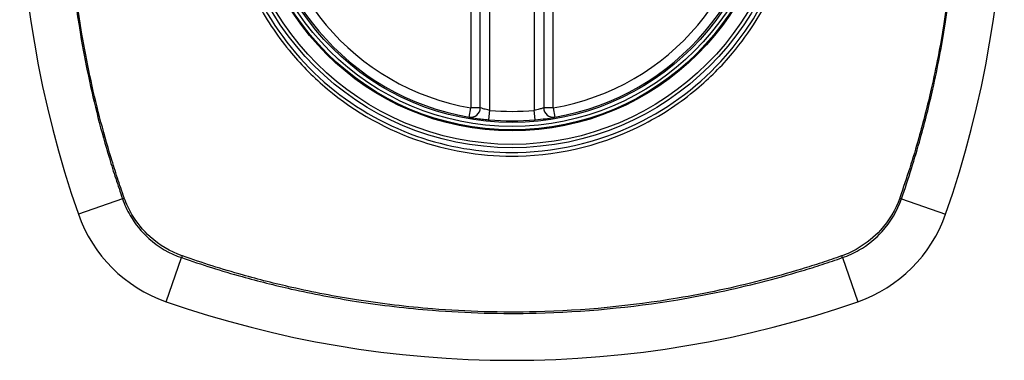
# Model space of a CAD drawing. Header units: inches. Extents: x 93 to 225, y 69 to 99.
# Tile 5 of 38: x 96.531 to 97.751, y 96.662 to 97.084. Entities that reach past the tile are written whole.
import ezdxf

# ---------------------------------------------------------------- set-up
doc = ezdxf.new("R2010")
doc.units = ezdxf.units.IN
doc.header["$MEASUREMENT"] = 0
doc.layers.add('Visible Edges(ANSI)', color=7, linetype='Continuous', lineweight=25)
doc.layers.add('Visible Tangent Edges(ANSI)', color=7, linetype='Continuous', lineweight=25)

msp = doc.modelspace()

# ---------------------------------------------------------------- linework, layer by layer
at = {"layer": 'Visible Edges(ANSI)'}
for p, q in [((97.1018, 96.975), (97.1018, 97.5686)), ((97.1805, 97.5686), (97.1805, 96.975))]:
    msp.add_line(p, q, dxfattribs=at)
for radius in [0.3199, 0.315]:
    msp.add_circle((97.1412, 97.2718), radius, dxfattribs=at)
for centre, radius, start, end in [((97.8301, 97.2718), 1.2992, 160.7337, 199.2663), ((96.4522, 97.2718), 1.2992, 340.7337, 19.2663), ((97.1412, 97.2718), 0.313, 99.784, 260.216), ((97.1412, 97.2718), 0.313, 279.784, 80.216), ((97.09, 96.975), 0.0118, 260.216, 0), ((97.1923, 96.975), 0.0118, 180, 279.784), ((97.1412, 97.2718), 0.313, 264.7499, 275.2501), ((96.7709, 96.9016), 0.1772, 199.2663, 250.7337), ((97.5114, 96.9016), 0.1772, 289.2663, 340.7337), ((97.1412, 97.9608), 1.2992, 250.7337, 289.2663)]:
    msp.add_arc(centre, radius, start, end, dxfattribs=at)
for points, knots in [([(97.088, 96.9633), (97.088, 96.9633), (97.0893, 96.9631), (97.0939, 96.9624), (97.0969, 96.9619), (97.1028, 96.9611), (97.1052, 96.9609), (97.1093, 96.9604), (97.1109, 96.9602), (97.1125, 96.9601)], [0, 0, 0, 0, 0.03342093, 0.03342093, 0.06354683, 0.06354683, 0.08237552, 0.08237552, 0.09414345, 0.09414345, 0.09414345, 0.09414345]), ([(97.1698, 96.9601), (97.1743, 96.9605), (97.1789, 96.961), (97.1862, 96.962), (97.1892, 96.9625), (97.1925, 96.963), (97.1934, 96.9632), (97.1942, 96.9633), (97.1943, 96.9633), (97.1943, 96.9633)], [0, 0, 0, 0, 0.03342328, 0.03342328, 0.06355131, 0.06355131, 0.08238132, 0.08238132, 0.09415008, 0.09415008, 0.09415008, 0.09415008])]:
    msp.add_open_spline(points, degree=3, knots=knots, dxfattribs=at)
at = {"layer": 'Visible Tangent Edges(ANSI)'}
for p, q in [((97.09, 97.5686), (97.09, 96.975)), ((97.1136, 96.9719), (97.1136, 97.5717)), ((97.1687, 97.5717), (97.1687, 96.9719)), ((97.1923, 96.975), (97.1923, 97.5686)), ((97.088, 96.9633), (97.09, 96.975)), ((97.1018, 96.975), (97.09, 96.975)), ((97.1125, 96.9601), (97.1136, 96.9719)), ((97.1698, 96.9601), (97.1687, 96.9719)), ((97.1923, 96.975), (97.1805, 96.975)), ((97.1923, 96.975), (97.1943, 96.9633)), ((96.6583, 96.8622), (96.6037, 96.8431)), ((97.624, 96.8622), (97.6786, 96.8431)), ((96.7125, 96.7343), (96.7316, 96.789)), ((97.5507, 96.789), (97.5698, 96.7343))]:
    msp.add_line(p, q, dxfattribs=at)
for radius in [0.3464, 0.3422, 0.3254, 0.3242]:
    msp.add_circle((97.1412, 97.2718), radius, dxfattribs=at)
for start, end in [(99.784, 260.216), (279.784, 80.216), (264.7499, 275.2501)]:
    msp.add_arc((97.1412, 97.2718), 0.3012, start, end, dxfattribs=at)
for centre, major_axis, start_param, end_param in [((96.663, 96.8638), (-0.00931, -0.00321), 1.046967, 1.310674), ((97.6193, 96.8638), (-0.00931, 0.00321), 1.830918, 2.094625), ((96.7332, 96.7936), (0.00321, 0.00931), 1.830918, 2.094625), ((97.5491, 96.7936), (-0.00321, 0.00931), 4.18856, 4.452267)]:
    msp.add_ellipse(centre, major_axis=major_axis, ratio=0.002592, start_param=start_param, end_param=end_param, dxfattribs=at)
for points, knots in [([(96.6583, 97.6814), (96.6541, 97.669), (96.6499, 97.6566), (96.6421, 97.6316), (96.6384, 97.619), (96.6292, 97.5862), (96.6241, 97.5658), (96.6135, 97.5186), (96.6084, 97.4917), (96.5993, 97.4334), (96.5956, 97.402), (96.5897, 97.3276), (96.5885, 97.2847), (96.5909, 97.1831), (96.5965, 97.1242), (96.612, 97.0315), (96.6193, 96.9971), (96.6323, 96.9461), (96.637, 96.9291), (96.6446, 96.9039), (96.6472, 96.8955), (96.6526, 96.8788), (96.6555, 96.8705), (96.6583, 96.8622)], [0, 0, 0, 0, 0.099284, 0.099284, 0.198296, 0.198296, 0.356933, 0.356933, 0.563161, 0.563161, 0.801732, 0.801732, 1.126637, 1.126637, 1.572986, 1.572986, 1.839557, 1.839557, 1.972882, 1.972882, 2.039554, 2.039554, 2.106203, 2.106203, 2.106203, 2.106203]), ([(96.6604, 96.8634), (96.6575, 96.8717), (96.6548, 96.8797), (96.6494, 96.8962), (96.6468, 96.9046), (96.6391, 96.9297), (96.6344, 96.9466), (96.6212, 96.9976), (96.6139, 97.0319), (96.5983, 97.1244), (96.5926, 97.1832), (96.5901, 97.2847), (96.5913, 97.3275), (96.5973, 97.4018), (96.601, 97.4332), (96.6102, 97.4914), (96.6154, 97.5182), (96.6261, 97.5653), (96.6313, 97.5857), (96.6405, 97.6184), (96.6443, 97.6309), (96.6521, 97.6557), (96.6561, 97.6677), (96.6604, 97.6801)], [-2.104956, -2.104956, -2.104956, -2.104956, -2.039554, -2.039554, -1.972882, -1.972882, -1.839557, -1.839557, -1.572986, -1.572986, -1.126637, -1.126637, -0.801732, -0.801732, -0.563161, -0.563161, -0.356933, -0.356933, -0.198296, -0.198296, -0.099284, -0.099284, -0.001246, -0.001246, -0.001246, -0.001246]), ([(97.6219, 97.6801), (97.6248, 97.6719), (97.6275, 97.6639), (97.6329, 97.6473), (97.6355, 97.639), (97.6432, 97.6138), (97.6479, 97.5969), (97.6611, 97.546), (97.6684, 97.5116), (97.684, 97.4192), (97.6897, 97.3604), (97.6922, 97.2588), (97.691, 97.216), (97.685, 97.1418), (97.6813, 97.1104), (97.6721, 97.0522), (97.6669, 97.0253), (97.6562, 96.9782), (97.651, 96.9579), (97.6418, 96.9251), (97.6381, 96.9126), (97.6302, 96.8879), (97.6262, 96.8758), (97.6219, 96.8634)], [-2.104956, -2.104956, -2.104956, -2.104956, -2.039554, -2.039554, -1.972882, -1.972882, -1.839557, -1.839557, -1.572986, -1.572986, -1.126637, -1.126637, -0.801732, -0.801732, -0.563161, -0.563161, -0.356933, -0.356933, -0.198296, -0.198296, -0.099284, -0.099284, -0.001246, -0.001246, -0.001246, -0.001246]), ([(97.624, 96.8622), (97.6282, 96.8746), (97.6324, 96.887), (97.6402, 96.912), (97.6439, 96.9245), (97.6531, 96.9574), (97.6582, 96.9778), (97.6688, 97.0249), (97.6739, 97.0518), (97.683, 97.1101), (97.6867, 97.1416), (97.6926, 97.216), (97.6938, 97.2588), (97.6914, 97.3605), (97.6858, 97.4194), (97.6703, 97.512), (97.663, 97.5464), (97.65, 97.5975), (97.6453, 97.6144), (97.6377, 97.6397), (97.6351, 97.648), (97.6297, 97.6647), (97.6268, 97.6731), (97.624, 97.6814)], [0, 0, 0, 0, 0.099284, 0.099284, 0.198296, 0.198296, 0.356933, 0.356933, 0.563161, 0.563161, 0.801732, 0.801732, 1.126637, 1.126637, 1.572986, 1.572986, 1.839557, 1.839557, 1.972882, 1.972882, 2.039554, 2.039554, 2.106203, 2.106203, 2.106203, 2.106203]), ([(97.1412, 97.624), (97.1639, 97.624), (97.1869, 97.6218), (97.2385, 97.6116), (97.2665, 97.6023), (97.3196, 97.5771), (97.3448, 97.5609), (97.3674, 97.5421), (97.4015, 97.5135), (97.4298, 97.4788), (97.4706, 97.4032), (97.4838, 97.3635), (97.495, 97.2865), (97.4945, 97.2492), (97.481, 97.1684), (97.4643, 97.1242), (97.4317, 97.0716), (97.422, 97.0582), (97.4114, 97.0456), (97.3817, 97.0099), (97.345, 96.9805), (97.2558, 96.9344), (97.2024, 96.9208), (97.1085, 96.9188), (97.0686, 96.9248), (96.9885, 96.9511), (96.9489, 96.9731), (96.9149, 97.0015), (96.8801, 97.0306), (96.8512, 97.0663), (96.8051, 97.1535), (96.7911, 97.2058), (96.7875, 97.3028), (96.7941, 97.3466), (96.8226, 97.4282), (96.8438, 97.4656), (96.8709, 97.498), (96.9005, 97.5335), (96.9371, 97.5628), (96.9964, 97.5937), (97.0155, 97.6016), (97.0691, 97.6185), (97.1053, 97.624), (97.1412, 97.624)], [-3.141593, -3.141593, -3.141593, -3.141593, -2.946594, -2.946594, -2.696251, -2.696251, -2.445914, -2.445914, -2.445914, -2.067507, -2.067507, -1.716551, -1.716551, -1.405531, -1.405531, -1.016056, -1.016056, -0.875434, -0.875434, -0.875434, -0.479101, -0.479101, -0.021702, -0.021702, 0.31764, 0.31764, 0.695378, 0.695378, 0.695378, 1.082671, 1.082671, 1.532987, 1.532987, 1.905714, 1.905714, 2.266012, 2.266012, 2.266012, 2.660331, 2.660331, 2.835226, 2.835226, 3.141593, 3.141593, 3.141593, 3.141593]), ([(96.8677, 97.5007), (96.8402, 97.4679), (96.8186, 97.4302), (96.7897, 97.3476), (96.7829, 97.3032), (96.7866, 97.2049), (96.8009, 97.1519), (96.8378, 97.0826), (96.8518, 97.0619), (96.8677, 97.0429)], [-2.266012, -2.266012, -2.266012, -2.266012, -1.905714, -1.905714, -1.532987, -1.532987, -1.082671, -1.082671, -0.873089, -0.873089, -0.873089, -0.873089]), ([(97.4146, 97.0429), (97.4253, 97.0557), (97.4351, 97.0692), (97.4683, 97.1224), (97.4853, 97.1671), (97.4991, 97.2489), (97.4996, 97.2867), (97.4881, 97.3647), (97.4748, 97.4049), (97.4433, 97.4627), (97.4299, 97.4825), (97.4146, 97.5007)], [0.875434, 0.875434, 0.875434, 0.875434, 1.016056, 1.016056, 1.405531, 1.405531, 1.716551, 1.716551, 2.067507, 2.067507, 2.26835, 2.26835, 2.26835, 2.26835]), ([(96.9123, 96.9983), (96.9466, 96.9695), (96.9866, 96.9472), (97.0677, 96.9203), (97.1081, 96.9142), (97.2032, 96.9162), (97.2573, 96.9301), (97.3286, 96.9673), (97.3502, 96.9817), (97.37, 96.9983)], [-0.695378, -0.695378, -0.695378, -0.695378, -0.31764, -0.31764, 0.021702, 0.021702, 0.479101, 0.479101, 0.69757, 0.69757, 0.69757, 0.69757]), ([(97.1136, 96.9719), (97.1128, 96.972), (97.112, 96.9722), (97.1101, 96.9726), (97.1089, 96.9729), (97.1061, 96.9736), (97.1046, 96.974), (97.1024, 96.9748), (97.1018, 96.975), (97.1018, 96.975)], [-0.09414345, -0.09414345, -0.09414345, -0.09414345, -0.08237552, -0.08237552, -0.06354683, -0.06354683, -0.03342093, -0.03342093, 0, 0, 0, 0]), ([(97.1805, 96.975), (97.1805, 96.975), (97.1804, 96.975), (97.18, 96.9748), (97.1796, 96.9747), (97.178, 96.9742), (97.1766, 96.9737), (97.1731, 96.9728), (97.1709, 96.9723), (97.1687, 96.9719)], [-0.09415008, -0.09415008, -0.09415008, -0.09415008, -0.08238132, -0.08238132, -0.06355131, -0.06355131, -0.03342328, -0.03342328, 0, 0, 0, 0]), ([(96.6583, 96.8622), (96.6608, 96.855), (96.664, 96.848), (96.674, 96.8308), (96.6818, 96.8212), (96.7027, 96.8023), (96.7166, 96.7941), (96.7316, 96.789)], [0, 0, 0, 0, 0.0558923, 0.0558923, 0.1453199, 0.1453199, 0.261048, 0.261048, 0.261048, 0.261048]), ([(96.7323, 96.7912), (96.7177, 96.7964), (96.7042, 96.8045), (96.6838, 96.8229), (96.6762, 96.8323), (96.6663, 96.8491), (96.6631, 96.8559), (96.6606, 96.863)], [-0.261048, -0.261048, -0.261048, -0.261048, -0.1453199, -0.1453199, -0.0558923, -0.0558923, 0, 0, 0, 0]), ([(97.6217, 96.863), (97.6165, 96.8484), (97.6084, 96.8348), (97.59, 96.8144), (97.5806, 96.8068), (97.5638, 96.7969), (97.557, 96.7937), (97.55, 96.7912)], [-0.261048, -0.261048, -0.261048, -0.261048, -0.1453199, -0.1453199, -0.0558923, -0.0558923, 0, 0, 0, 0]), ([(97.5507, 96.789), (97.558, 96.7915), (97.565, 96.7947), (97.5822, 96.8046), (97.5918, 96.8125), (97.6106, 96.8333), (97.6188, 96.8472), (97.624, 96.8622)], [0, 0, 0, 0, 0.0558923, 0.0558923, 0.1453199, 0.1453199, 0.261048, 0.261048, 0.261048, 0.261048]), ([(96.7316, 96.789), (96.7439, 96.7847), (96.7564, 96.7806), (96.7813, 96.7727), (96.7939, 96.769), (96.8267, 96.7599), (96.8471, 96.7547), (96.8943, 96.7441), (96.9212, 96.739), (96.9795, 96.7299), (97.011, 96.7262), (97.0853, 96.7203), (97.1282, 96.7191), (97.2299, 96.7216), (97.2887, 96.7272), (97.3814, 96.7426), (97.4158, 96.7499), (97.4669, 96.7629), (97.4838, 96.7676), (97.509, 96.7752), (97.5174, 96.7779), (97.5341, 96.7833), (97.5424, 96.7861), (97.5507, 96.789)], [0, 0, 0, 0, 0.099284, 0.099284, 0.198296, 0.198296, 0.356933, 0.356933, 0.563161, 0.563161, 0.801732, 0.801732, 1.126637, 1.126637, 1.572986, 1.572986, 1.839557, 1.839557, 1.972882, 1.972882, 2.039554, 2.039554, 2.106203, 2.106203, 2.106203, 2.106203]), ([(97.5495, 96.7911), (97.5412, 96.7882), (97.5332, 96.7854), (97.5167, 96.78), (97.5084, 96.7774), (97.4832, 96.7697), (97.4663, 96.765), (97.4154, 96.7518), (97.381, 96.7445), (97.2885, 96.7289), (97.2298, 96.7232), (97.1282, 96.7208), (97.0854, 96.722), (97.0111, 96.7279), (96.9797, 96.7317), (96.9215, 96.7409), (96.8947, 96.746), (96.8476, 96.7567), (96.8273, 96.7619), (96.7945, 96.7711), (96.782, 96.7749), (96.7572, 96.7827), (96.7452, 96.7867), (96.7328, 96.7911)], [-2.104956, -2.104956, -2.104956, -2.104956, -2.039554, -2.039554, -1.972882, -1.972882, -1.839557, -1.839557, -1.572986, -1.572986, -1.126637, -1.126637, -0.801732, -0.801732, -0.563161, -0.563161, -0.356933, -0.356933, -0.198296, -0.198296, -0.099284, -0.099284, -0.001246, -0.001246, -0.001246, -0.001246])]:
    msp.add_open_spline(points, degree=3, knots=knots, dxfattribs=at)
for points in [[(96.8677, 97.0429), (96.8812, 97.0268), (96.8961, 97.0119), (96.9123, 96.9983)], [(97.37, 96.9983), (97.3861, 97.0118), (97.4011, 97.0268), (97.4146, 97.0429)], [(96.6606, 96.863), (96.6605, 96.8631), (96.6605, 96.8633), (96.6604, 96.8634)], [(97.6219, 96.8634), (97.6218, 96.8633), (97.6218, 96.8631), (97.6217, 96.863)], [(96.7328, 96.7911), (96.7327, 96.7911), (96.7325, 96.7912), (96.7323, 96.7912)], [(97.55, 96.7912), (97.5498, 96.7912), (97.5496, 96.7911), (97.5495, 96.7911)]]:
    msp.add_open_spline(points, degree=3, dxfattribs=at)

doc.saveas('drawing.dxf')
